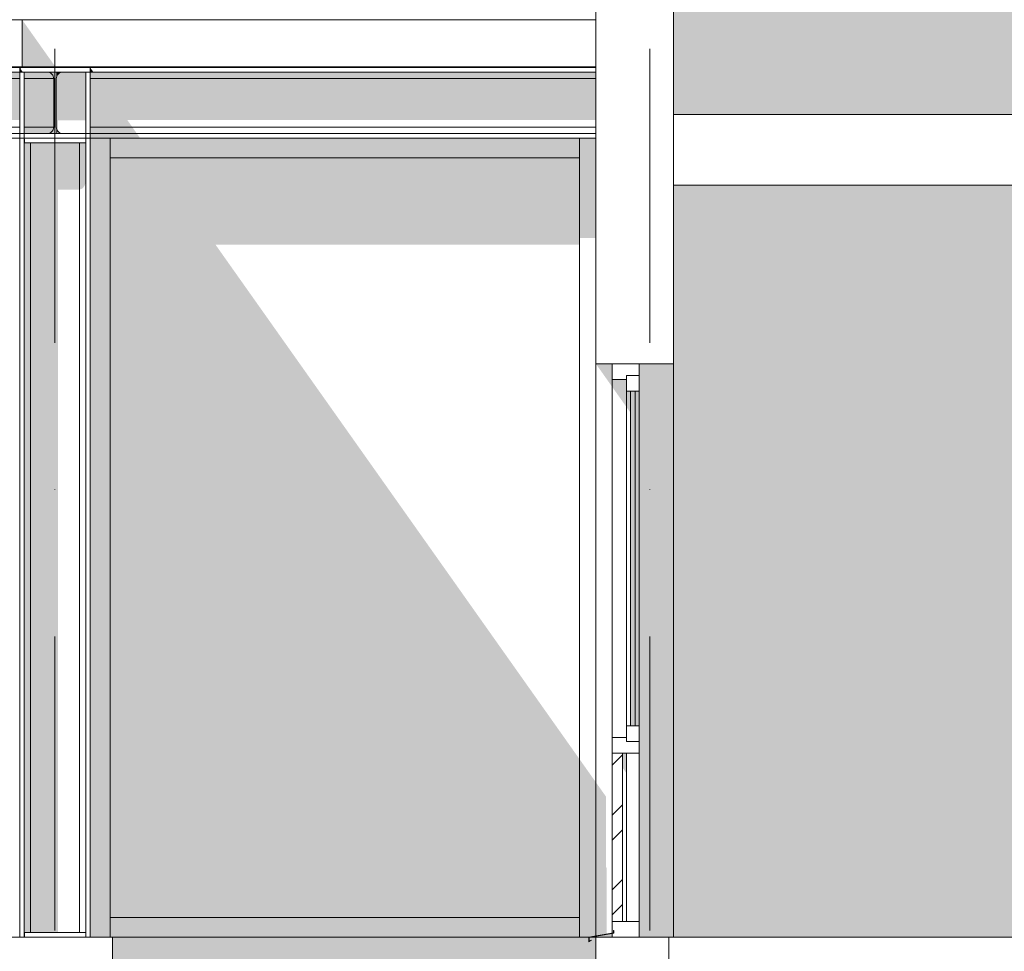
# Model space of a CAD drawing. Header units: millimetres. Extents: x -194 to 1012562, y 0 to 44349.
# Tile 18 of 97: x 53403 to 57590, y 12327 to 16291. Entities that reach past the tile are written whole.
import ezdxf
from ezdxf.enums import TextEntityAlignment as Align

# ---------------------------------------------------------------- set-up
doc = ezdxf.new("R2010")
doc.units = ezdxf.units.MM
doc.header["$MEASUREMENT"] = 0
doc.linetypes.add('streep-punt', pattern=[2500, 1250, -625, 0, -625])
for name, color, linetype in [('0 2D arcering', 7, 'Continuous'), ('21_0 NC Buitenwanden', 7, 'Continuous'), ('21_0 NC Buitenwanden 2D arcering', 7, 'Continuous'), ('21_1 C Buitenwanden', 7, 'Continuous'), ('21_1 C Buitenwanden 2D arcering', 7, 'Continuous'), ('23 Vloeren', 7, 'Continuous'), ('23 Vloeren Laagscheidingslijnen', 7, 'Continuous'), ('New_21_0 NC Buitenwanden 2D arcering', 7, 'Continuous'), ('New_21_0 NC Buitenwanden Ramen', 7, 'Continuous'), ('New_31 Kozijninvulling', 7, 'Continuous'), ('New_31 Kozijninvulling 2D arcering', 7, 'Continuous'), ('New_31 Kozijninvulling Doorsnede-arcering', 7, 'Continuous'), ('New_41 Buitenwandafw', 7, 'Continuous'), ('New_41 Buitenwandafw Doorsnede-arcering', 7, 'Continuous'), ('New_A-FLOR-____-OTLN.IFC Model', 7, 'Continuous'), ('New_A-FLOR-____-OTLN.IFC Model 2D arcering', 7, 'Continuous'), ('New_A-GLAZ-CURT-OTLN.IFC Model', 7, 'Continuous'), ('New_A-GLAZ-CURT-OTLN.IFC Model 2D arcering', 7, 'Continuous'), ('New_A-GLAZ-CWMG-OTLN.IFC Model', 7, 'Continuous'), ('New_A-GLAZ-CWMG-OTLN.IFC Model 2D arcering', 7, 'Continuous'), ('New_A-ROOF-____-OTLN.IFC Model', 7, 'Continuous'), ('New_A-ROOF-____-OTLN.IFC Model 2D arcering', 7, 'Continuous'), ('New_S-BEAM-____-OTLN.IFC Model', 7, 'Continuous'), ('New_S-BEAM-____-OTLN.IFC Model 2D arcering', 7, 'Continuous'), ('New_S-COLS-____-OTLN.IFC Model', 7, 'Continuous'), ('New_S-COLS-____-OTLN.IFC Model 2D arcering', 7, 'Continuous'), ('New_S-FSTN-____-OTLN.IFC Model', 7, 'Continuous'), ('New_S-FSTN-____-OTLN.IFC Model 2D arcering', 7, 'Continuous'), ('Stramien', 7, 'Continuous')]:
    doc.layers.add(name, color=color, linetype=linetype)
doc.styles.add('GENERATED_STYLE_1', font='arial.ttf')

# ---------------------------------------------------------------- blocks, each defined once
blk = doc.blocks.new('Section Element_23_7', base_point=(76178.8, 8236.6))
at = {"layer": '21_0 NC Buitenwanden 2D arcering', "linetype": 'Continuous', "lineweight": 0, "true_color": 0x1e2122}
for points in [[(55852.9, 14826.6), (55922.9, 14727.6), (55922.9, 14759.6), (55922.9, 14826.6)], [(55852.9, 12391.9), (55899.4, 12400.1), (55899.4, 12680.3), (55895.7, 12685.4), (55895.7, 12985.4), (55852.9, 13046)], [(55852.9, 12386.6), (55922.9, 12386.6), (55922.9, 12402.2), (55852.9, 12389.9)]]:
    blk.add_hatch(color=250, dxfattribs=at).paths.add_polyline_path(points)
at = {"layer": '21_0 NC Buitenwanden', "color": 1, "linetype": 'Continuous', "lineweight": 0}
for p, q in [((55852.9, 15786.6), (55852.9, 14826.6)), ((55852.9, 12386.6), (55852.9, 12286.6)), ((55852.9, 12286.6), (55852.9, 12286.6))]:
    blk.add_line(p, q, dxfattribs=at)
at = {"layer": '21_0 NC Buitenwanden', "color": 2, "linetype": 'Continuous', "lineweight": 0}
blk.add_line((55852.9, 12286.6), (55852.9, 12386.6), dxfattribs=at)
at = {"layer": '21_0 NC Buitenwanden', "color": 1, "linetype": 'Continuous', "lineweight": 0, "flags": 128}
for points in [[(56182.9, 15786.6), (56182.9, 15718.3), (56182.9, 15586.6), (56182.9, 14826.6)], [(56182.9, 14826.6), (56036.9, 14826.6), (55922.9, 14826.6), (55852.9, 14826.6)], [(56162.9, 12386.6), (56036.9, 12386.6), (55922.9, 12386.6), (55852.9, 12386.6)]]:
    blk.add_lwpolyline(points, dxfattribs=at)
blk = doc.blocks.new('Section Element_26_7', base_point=(76178.8, 8236.6))
at = {"layer": 'New_21_0 NC Buitenwanden 2D arcering', "linetype": 'Continuous', "lineweight": 0, "true_color": 0x1e2122}
for points in [[(55982.9, 14759.6), (55922.9, 14759.6), (55922.9, 14727.6), (55982.9, 14642.7)], [(55982.9, 14709.6), (55982.9, 14642.7), (55999.9, 14618.7), (55999.9, 13286.6), (56036.9, 13286.6), (56036.9, 14709.6)], [(55922.9, 13169.6), (55922.9, 13169.6), (55922.9, 13169.5)], [(55966.9, 13107.3), (55982.9, 13084.7), (55982.9, 13169.6), (55966.9, 13169.6)]]:
    blk.add_hatch(color=250, dxfattribs=at).paths.add_polyline_path(points)
at = {"layer": 'New_21_0 NC Buitenwanden Ramen', "color": 1, "linetype": 'Continuous', "lineweight": 0}
for p, q in [((55922.9, 14826.6), (55922.9, 14759.6)), ((55922.9, 13236.6), (55922.9, 14759.6)), ((55982.9, 14759.6), (55922.9, 14759.6)), ((56036.9, 14776.6), (55982.9, 14776.6)), ((55982.9, 14490.6), (55982.9, 14709.6)), ((56036.9, 14709.6), (55982.9, 14709.6)), ((55999.9, 14709.6), (55999.9, 13286.6)), ((56019.9, 13286.6), (56019.9, 14709.6)), ((56036.9, 14490.6), (56036.9, 14709.6)), ((55982.9, 14480.5), (55982.9, 14490.6)), ((56036.9, 14315.8), (56036.9, 14490.6)), ((55982.9, 14432), (55982.9, 14480.5)), ((55982.9, 14354.4), (55982.9, 14432)), ((55982.9, 14315.8), (55982.9, 14354.4)), ((55982.9, 14315.8), (55982.9, 14261.4)), ((56036.9, 14315.8), (56036.9, 14064.8)), ((55982.9, 14228.3), (55982.9, 14261.4)), ((55982.9, 14226.1), (55982.9, 14228.3)), ((55982.9, 14226.1), (55982.9, 14179.8)), ((55982.9, 14102.2), (55982.9, 14179.8)), ((55982.9, 14102.2), (55982.9, 14077.9)), ((55982.9, 14053.7), (55982.9, 14077.9)), ((55982.9, 13976.1), (55982.9, 14053.7)), ((56036.9, 13931.3), (56036.9, 14064.8)), ((55982.9, 13927.6), (55982.9, 13976.1)), ((55982.9, 13850), (55982.9, 13927.6)), ((56036.9, 13680.3), (56036.9, 13931.3)), ((55982.9, 13826.5), (55982.9, 13850)), ((55982.9, 13770.1), (55982.9, 13826.5)), ((55982.9, 13734.8), (55982.9, 13770.1)), ((55982.9, 13680.3), (55982.9, 13734.8)), ((55982.9, 13675.5), (55982.9, 13680.3)), ((55982.9, 13597.9), (55982.9, 13675.5)), ((56036.9, 13486.6), (56036.9, 13680.3)), ((55982.9, 13549.4), (55982.9, 13597.9)), ((55982.9, 13486.6), (55982.9, 13549.4)), ((55982.9, 13286.6), (55982.9, 13486.6)), ((56036.9, 13286.6), (56036.9, 13486.6)), ((56036.9, 13286.6), (55982.9, 13286.6)), ((55922.9, 13236.6), (55922.9, 13169.6)), ((55982.9, 13236.6), (55922.9, 13236.6)), ((56036.9, 13219.6), (55982.9, 13219.6)), ((55922.9, 12453.6), (55922.9, 13169.6)), ((55922.9, 13169.6), (55922.9, 13169.6)), ((55982.9, 13169.6), (55982.9, 12453.6)), ((55922.9, 12453.6), (55922.9, 12386.6)), ((55922.9, 12453.6), (55922.9, 12453.6))]:
    blk.add_line(p, q, dxfattribs=at)
at = {"layer": 'New_21_0 NC Buitenwanden Ramen', "color": 1, "linetype": 'Continuous', "lineweight": 0, "flags": 128}
for points in [[(56036.9, 14826.6), (56036.9, 14776.6), (56036.9, 14709.6)], [(55982.9, 14776.6), (55982.9, 14759.6), (55982.9, 14709.6)], [(55982.9, 13286.6), (55982.9, 13236.6), (55982.9, 13219.6)], [(56036.9, 13286.6), (56036.9, 13219.6), (56036.9, 13169.6), (56036.9, 12453.6), (56036.9, 12386.6)], [(56036.9, 13169.6), (55982.9, 13169.6), (55966.9, 13169.6)], [(56036.9, 12453.6), (55982.9, 12453.6), (55966.9, 12453.6)]]:
    blk.add_lwpolyline(points, dxfattribs=at)
blk = doc.blocks.new('Section Element_27_7', base_point=(76178.8, 8236.6))
at = {"layer": 'New_21_0 NC Buitenwanden Ramen', "color": 1, "linetype": 'Continuous', "lineweight": 0}
for p, q in [((55922.9, 14759.6), (55922.9, 14826.6)), ((55922.9, 13169.6), (55922.9, 13236.6)), ((55922.9, 12404.2), (55922.9, 12453.6)), ((55922.9, 12386.6), (55922.9, 12402.2))]:
    blk.add_line(p, q, dxfattribs=at)
blk = doc.blocks.new('Section Element_28_7', base_point=(76178.8, 8236.6))
at = {"layer": 'New_21_0 NC Buitenwanden Ramen', "color": 2, "linetype": 'Continuous', "lineweight": 0}
for p, q in [((55852.9, 12391.9), (55852.9, 14826.6)), ((55852.9, 12389.9), (55852.9, 12386.6))]:
    blk.add_line(p, q, dxfattribs=at)
at = {"layer": 'New_21_0 NC Buitenwanden Ramen', "color": 1, "linetype": 'Continuous', "lineweight": 0}
blk.add_line((55922.9, 12404.2), (55922.9, 12404.2), dxfattribs=at)
blk = doc.blocks.new('Section Element_30_7', base_point=(76178.8, 8236.6))
at = {"layer": '21_0 NC Buitenwanden 2D arcering', "linetype": 'Continuous', "lineweight": 0, "true_color": 0x1e2122}
for points in [[(55852.9, 18326.6), (55922.9, 18227.6), (55922.9, 18259.6), (55922.9, 18326.6)], [(55922.9, 16624.2), (55922.9, 16624.2), (55922.9, 16673.6)], [(55852.9, 16609.9), (55852.9, 16606.6), (55922.9, 16606.6), (55922.9, 16622.2)]]:
    blk.add_hatch(color=250, dxfattribs=at).paths.add_polyline_path(points)
at = {"layer": '21_0 NC Buitenwanden', "color": 2, "linetype": 'Continuous', "lineweight": 0}
for p, q in [((55852.9, 19286.6), (55852.9, 16611.9)), ((55852.9, 16609.8), (55852.9, 16290.6)), ((55852.9, 16086.6), (55852.9, 16067.6)), ((55852.9, 16067.6), (55852.9, 16064)), ((55852.9, 16064), (55852.9, 16054.1)), ((55852.9, 16054.1), (55852.9, 16040.6)), ((55852.9, 16040.6), (55852.9, 15832.6)), ((55852.9, 15832.6), (55852.9, 15819.1)), ((55852.9, 15819.1), (55852.9, 15809.2)), ((55852.9, 15809.2), (55852.9, 15805.6)), ((55852.9, 15805.6), (55852.9, 15786.6))]:
    blk.add_line(p, q, dxfattribs=at)
at = {"layer": '21_0 NC Buitenwanden', "color": 1, "linetype": 'Continuous', "lineweight": 0}
for p, q in [((55852.9, 19286.6), (55852.9, 18326.6)), ((56182.9, 19086.6), (56182.9, 18326.6)), ((55852.9, 16606.6), (55852.9, 15786.6)), ((56182.9, 16606.6), (56182.9, 15786.6)), ((56182.9, 15786.6), (56182.9, 15786.6))]:
    blk.add_line(p, q, dxfattribs=at)
at = {"layer": '21_0 NC Buitenwanden', "color": 1, "linetype": 'Continuous', "lineweight": 0, "flags": 128}
for points in [[(56182.9, 18326.6), (56036.9, 18326.6), (55922.9, 18326.6), (55852.9, 18326.6)], [(56182.9, 16606.6), (56036.9, 16606.6), (55922.9, 16606.6), (55852.9, 16606.6)]]:
    blk.add_lwpolyline(points, dxfattribs=at)
blk = doc.blocks.new('Section Element_32_7', base_point=(76178.8, 8236.6))
at = {"layer": '21_1 C Buitenwanden 2D arcering', "linetype": 'Continuous', "lineweight": 0, "true_color": 0x1e2122}
blk.add_hatch(color=250, dxfattribs=at).paths.add_polyline_path([(56182.9, 16606.6), (56182.9, 16606.6), (56182.9, 15886.6), (58322.3, 15886.6), (58322.3, 19086.6), (56182.9, 19086.6), (56182.9, 18326.6), (56182.9, 18326.6)])
blk = doc.blocks.new('Section Element_37_7', base_point=(76178.8, 8236.6))
at = {"layer": '23 Vloeren', "color": 2, "linetype": 'Continuous', "lineweight": 0}
for p, q in [((56182.9, 15886.6), (56182.9, 15586.6)), ((72733.1, 15886.6), (56182.9, 15886.6)), ((62782.9, 15586.6), (56182.9, 15586.6))]:
    blk.add_line(p, q, dxfattribs=at)
blk = doc.blocks.new('Section Element_132_7', base_point=(76178.8, 8236.6))
at = {"layer": '21_1 C Buitenwanden 2D arcering', "linetype": 'Continuous', "lineweight": 0, "true_color": 0x1e2122}
blk.add_hatch(color=250, dxfattribs=at).paths.add_polyline_path([(56036.9, 14709.6), (56036.9, 13286.6), (56036.9, 12386.6), (56182.9, 12386.6), (56182.9, 14826.6), (56036.9, 14826.6), (56036.9, 14776.6)])
at = {"layer": '21_1 C Buitenwanden', "color": 2, "linetype": 'Continuous', "lineweight": 0}
blk.add_line((56182.9, 12386.6), (56182.9, 14826.6), dxfattribs=at)
blk = doc.blocks.new('Section Element_160_7', base_point=(76178.8, 8236.6))
at = {"layer": '23 Vloeren', "color": 2, "linetype": 'Continuous', "lineweight": 0}
blk.add_line((72732.9, 12386.6), (56162.9, 12386.6), dxfattribs=at)
at = {"layer": '23 Vloeren Laagscheidingslijnen', "color": 2, "linetype": 'Continuous', "lineweight": 0, "flags": 128}
blk.add_lwpolyline([(56162.9, 12386.6), (56162.9, 12286.6), (56162.9, 12086.6)], dxfattribs=at)
blk = doc.blocks.new('Section Element_202_7', base_point=(76178.8, 8236.6))
at = {"layer": '21_1 C Buitenwanden 2D arcering', "linetype": 'Continuous', "lineweight": 0, "true_color": 0x1e2122}
blk.add_hatch(color=250, dxfattribs=at).paths.add_polyline_path([(56182.9, 12386.6), (58422.3, 12386.6), (58422.3, 15586.6), (56682.5, 15586.6), (56182.9, 15586.6), (56182.9, 14826.6), (56182.9, 14826.6)])
at = {"layer": '21_1 C Buitenwanden', "color": 2, "linetype": 'Continuous', "lineweight": 0}
blk.add_line((58422.3, 12386.6), (58422.3, 15586.6), dxfattribs=at)
blk = doc.blocks.new('Section Element_377_7', base_point=(76178.8, 8236.6))
at = {"layer": 'New_A-FLOR-____-OTLN.IFC Model 2D arcering', "linetype": 'Continuous', "lineweight": 0, "true_color": 0x1e2122}
blk.add_hatch(color=250, dxfattribs=at).paths.add_polyline_path([(55822.9, 12386.6), (53796.9, 12386.6), (53796.9, 12016.6), (55852.9, 12016.6), (55852.9, 12286.6), (55852.9, 12286.6), (55852.9, 12386.6), (55834.4, 12386.6), (55824.9, 12384.9), (55824.9, 12370.1), (55832.9, 12374.7), (55832.9, 12372.4), (55822.9, 12366.6)])
at = {"layer": 'New_A-FLOR-____-OTLN.IFC Model', "color": 1, "linetype": 'Continuous', "lineweight": 0}
for p, q in [((26652.9, 12386.6), (53796.9, 12386.6)), ((53796.9, 12386.6), (55822.9, 12386.6)), ((53796.9, 12016.6), (53796.9, 12386.6)), ((55834.4, 12386.6), (55852.9, 12386.6))]:
    blk.add_line(p, q, dxfattribs=at)
blk = doc.blocks.new('Section Element_385_7', base_point=(76178.8, 8236.6))
at = {"layer": 'New_A-GLAZ-CWMG-OTLN.IFC Model 2D arcering', "linetype": 'Continuous', "lineweight": 0, "true_color": 0x1e2122}
blk.add_hatch(color=250, dxfattribs=at).paths.add_polyline_path([(53786.9, 15702.6), (55783.9, 15702.6), (55783.9, 15786.6), (53786.9, 15786.6)])
at = {"layer": 'New_A-GLAZ-CWMG-OTLN.IFC Model', "color": 9, "linetype": 'Continuous', "lineweight": 0}
blk.add_line((55783.9, 15702.6), (53786.9, 15702.6), dxfattribs=at)
blk = doc.blocks.new('Section Element_386_7', base_point=(76178.8, 8236.6))
at = {"layer": 'New_A-GLAZ-CWMG-OTLN.IFC Model 2D arcering', "linetype": 'Continuous', "lineweight": 0, "true_color": 0x1e2122}
blk.add_hatch(color=250, dxfattribs=at).paths.add_polyline_path([(53786.9, 12386.6), (55783.9, 12386.6), (55783.9, 12470.6), (53786.9, 12470.6)])
at = {"layer": 'New_A-GLAZ-CWMG-OTLN.IFC Model', "color": 9, "linetype": 'Continuous', "lineweight": 0}
blk.add_line((53786.9, 12470.6), (55783.9, 12470.6), dxfattribs=at)
blk = doc.blocks.new('Section Element_387_7', base_point=(76178.8, 8236.6))
at = {"layer": 'New_A-GLAZ-CWMG-OTLN.IFC Model 2D arcering', "linetype": 'Continuous', "lineweight": 0, "true_color": 0x1e2122}
blk.add_hatch(color=250, dxfattribs=at).paths.add_polyline_path([(53786.9, 15786.6), (53702.9, 15786.6), (53702.9, 12386.6), (53786.9, 12386.6)])
at = {"layer": 'New_A-GLAZ-CWMG-OTLN.IFC Model', "color": 9, "linetype": 'Continuous', "lineweight": 0}
blk.add_line((53786.9, 15786.6), (53786.9, 12386.6), dxfattribs=at)
blk = doc.blocks.new('Section Element_388_7', base_point=(76178.8, 8236.6))
at = {"layer": 'New_A-GLAZ-CWMG-OTLN.IFC Model 2D arcering', "linetype": 'Continuous', "lineweight": 0, "true_color": 0x1e2122}
for points in [[(55852.9, 13046), (55783.9, 13143.6), (55783.9, 12386.6), (55822.9, 12386.6), (55852.9, 12391.9), (55852.9, 14826.6), (55852.9, 14826.6), (55852.9, 15786.6), (55783.9, 15786.6), (55783.9, 15362.3), (55852.9, 15362.3)], [(55834.4, 12386.6), (55852.9, 12386.6), (55852.9, 12389.9)]]:
    blk.add_hatch(color=250, dxfattribs=at).paths.add_polyline_path(points)
at = {"layer": 'New_A-GLAZ-CWMG-OTLN.IFC Model', "color": 9, "linetype": 'Continuous', "lineweight": 0}
blk.add_line((55783.9, 12386.6), (55783.9, 15786.6), dxfattribs=at)
blk = doc.blocks.new('Section Element_406_7', base_point=(76178.8, 8236.6))
at = {"layer": 'New_S-COLS-____-OTLN.IFC Model 2D arcering', "linetype": 'Continuous', "lineweight": 0, "true_color": 0x1e2122}
for points in [[(53421.9, 12406.6), (53425.5, 12406.6), (53425.5, 15766.6), (53421.9, 15766.6)], [(53425.5, 12406.6), (53435.4, 12406.6), (53435.4, 15766.6), (53425.5, 15766.6)], [(53435.4, 12406.6), (53448.9, 12406.6), (53448.9, 15766.6), (53435.4, 15766.6)], [(53448.9, 15766.6), (53448.9, 12406.6), (53566.4, 12406.6), (53566.4, 15567.4), (53656.9, 15567.4), (53656.9, 15766.6)], [(53670.4, 15766.6), (53656.9, 15766.6), (53656.9, 15567.4), (53670.4, 15572.5)], [(53670.4, 15572.5), (53680.2, 15586.5), (53680.2, 15766.6), (53670.4, 15766.6)], [(53680.2, 15586.5), (53683.9, 15605.6), (53683.9, 15766.6), (53680.2, 15766.6)]]:
    blk.add_hatch(color=250, dxfattribs=at).paths.add_polyline_path(points)
at = {"layer": 'New_S-COLS-____-OTLN.IFC Model', "color": 1, "linetype": 'Continuous', "lineweight": 0}
for p, q in [((53402.9, 15786.6), (53421.9, 15786.6)), ((53402.9, 12386.6), (53402.9, 15786.6)), ((53421.9, 12386.6), (53421.9, 15786.6)), ((53683.9, 15786.6), (53702.9, 15786.6)), ((53683.9, 12386.6), (53683.9, 15786.6)), ((53702.9, 12386.6), (53702.9, 15786.6)), ((53448.9, 12406.6), (53448.9, 15766.6)), ((53656.9, 12406.6), (53656.9, 15766.6))]:
    blk.add_line(p, q, dxfattribs=at)
blk = doc.blocks.new('Section Element_407_7', base_point=(76178.8, 8236.6))
at = {"layer": 'New_S-FSTN-____-OTLN.IFC Model 2D arcering', "linetype": 'Continuous', "lineweight": 0, "true_color": 0x1e2122}
for points in [[(53402.9, 16067.6), (53402.9, 16066.6), (53421.9, 16066.6), (53421.9, 16067.6)], [(53558.4, 16066.6), (53524.1, 16066.6), (53533.9, 16064), (53543.7, 16054.1), (53547.4, 16040.6), (53547.4, 15832.6), (53543.7, 15819.1), (53533.9, 15809.2), (53524.1, 15806.6), (53558.4, 15806.6), (53558.4, 15832.6), (53562, 15819.1), (53566.4, 15814.7), (53566.4, 15862.2), (53683.9, 15862.2), (53683.9, 16066.6), (53581.6, 16066.6), (53571.9, 16064), (53562, 16054.1), (53558.4, 16040.6)], [(53702.9, 16067.6), (53683.9, 16067.6), (53683.9, 16066.6), (53702.9, 16066.6)], [(53425.5, 15781.5), (53421.9, 15786.6), (53421.9, 15766.6), (53425.5, 15766.6)], [(53421.9, 12386.6), (53425.5, 12386.6), (53425.5, 12406.6), (53421.9, 12406.6)]]:
    blk.add_hatch(color=250, dxfattribs=at).paths.add_polyline_path(points)
at = {"layer": 'New_S-FSTN-____-OTLN.IFC Model', "color": 9, "linetype": 'Continuous', "lineweight": 0}
for p, q in [((53402.9, 16067.6), (53702.9, 16067.6)), ((53402.9, 16066.6), (53402.9, 16067.6)), ((53402.9, 16066.6), (53421.9, 16066.6)), ((53402.9, 16066.6), (53402.9, 15806.6)), ((53421.9, 16067.6), (53421.9, 16066.6)), ((53421.9, 16066.6), (53683.9, 16066.6)), ((53421.9, 16066.6), (53421.9, 15806.6)), ((53683.9, 16067.6), (53683.9, 16066.6)), ((53683.9, 16066.6), (53702.9, 16066.6)), ((53683.9, 16066.6), (53683.9, 15806.6)), ((53702.9, 16066.6), (53702.9, 16067.6)), ((53702.9, 16066.6), (53702.9, 15806.6)), ((53402.9, 15806.6), (53421.9, 15806.6)), ((53402.9, 15805.6), (53402.9, 15806.6)), ((53421.9, 15806.6), (53683.9, 15806.6)), ((53421.9, 15806.6), (53421.9, 15786.6)), ((53421.9, 15786.6), (53683.9, 15786.6)), ((53683.9, 15806.6), (53702.9, 15806.6)), ((53683.9, 15806.6), (53683.9, 15786.6)), ((53702.9, 15786.6), (53702.9, 15806.6)), ((53421.9, 15766.6), (53683.9, 15766.6)), ((53421.9, 12406.6), (53683.9, 12406.6))]:
    blk.add_line(p, q, dxfattribs=at)
blk = doc.blocks.new('Section Element_408_7', base_point=(76178.8, 8236.6))
at = {"layer": 'New_A-ROOF-____-OTLN.IFC Model 2D arcering', "linetype": 'Continuous', "lineweight": 0, "true_color": 0x1e2122}
for points in [[(53554.3, 16090.6), (53412.9, 16290.6), (53412.9, 16090.6)], [(55852.9, 16290.6), (55852.9, 16090.6), (55852.9, 16090.6), (55852.9, 16290.6)]]:
    blk.add_hatch(color=250, dxfattribs=at).paths.add_polyline_path(points)
at = {"layer": 'New_A-ROOF-____-OTLN.IFC Model', "color": 9, "linetype": 'Continuous', "lineweight": 0}
for p, q in [((53412.9, 16290.6), (48372.9, 16290.6)), ((53412.9, 16090.6), (53412.9, 16290.6)), ((55852.9, 16290.6), (53412.9, 16290.6)), ((48372.9, 16090.6), (53412.9, 16090.6)), ((53412.9, 16090.6), (55852.9, 16090.6))]:
    blk.add_line(p, q, dxfattribs=at)
blk = doc.blocks.new('Section Element_409_7', base_point=(76178.8, 8236.6))
at = {"layer": 'New_A-ROOF-____-OTLN.IFC Model 2D arcering', "linetype": 'Continuous', "lineweight": 0, "true_color": 0x1e2122}
for points in [[(48372.9, 16090.6), (48372.9, 16086.6), (53402.9, 16086.6), (53402.9, 16090.6)], [(53402.9, 16086.6), (55852.9, 16086.6), (55852.9, 16090.6), (53402.9, 16090.6)]]:
    blk.add_hatch(color=250, dxfattribs=at).paths.add_polyline_path(points)
at = {"layer": 'New_A-ROOF-____-OTLN.IFC Model', "color": 1, "linetype": 'Continuous', "lineweight": 0}
blk.add_line((53402.9, 16086.6), (53402.9, 16090.6), dxfattribs=at)
blk = doc.blocks.new('Section Element_424_7', base_point=(76178.8, 8236.6))
at = {"layer": 'New_S-BEAM-____-OTLN.IFC Model 2D arcering', "linetype": 'Continuous', "lineweight": 0, "true_color": 0x1e2122}
for points in [[(48091.9, 16067.6), (48353.9, 16067.6), (48353.9, 16086.6), (48091.9, 16086.6)], [(48372.9, 16086.6), (48372.9, 16067.6), (48980.3, 16067.6), (48966.8, 16086.6)], [(48346.6, 16064), (48350.2, 16064.9), (48352.9, 16067.6), (48092.8, 16067.6), (48095.5, 16064.9), (48099.1, 16064)], [(48326.9, 16054.1), (48340.4, 16057.7), (48346.6, 16064), (48099.1, 16064), (48105.4, 16057.7), (48118.9, 16054.1)], [(48372.9, 16064), (53402.9, 16064), (53402.9, 16067.6), (48372.9, 16067.6)], [(48372.9, 16064), (48372.9, 16054.1), (53402.9, 16054.1), (53402.9, 16064)], [(53402.9, 16054.1), (48372.9, 16054.1), (48372.9, 16040.6), (53402.9, 16040.6)], [(48372.9, 15832.6), (49146.4, 15832.6), (49124.8, 15863.2), (53402.9, 15863.2), (53402.9, 16040.6), (48372.9, 16040.6)], [(53421.9, 16066.6), (53421.9, 16064), (53533.9, 16064), (53524.1, 16066.6)], [(53533.9, 16064), (53421.9, 16064), (53421.9, 16054.1), (53543.7, 16054.1)], [(53543.7, 16054.1), (53421.9, 16054.1), (53421.9, 16040.6), (53547.4, 16040.6)], [(53547.4, 16040.6), (53421.9, 16040.6), (53421.9, 15832.6), (53547.4, 15832.6)], [(48372.9, 15832.6), (48372.9, 15819.1), (49156, 15819.1), (49146.4, 15832.6)], [(53421.9, 15832.6), (53421.9, 15819.1), (53543.7, 15819.1), (53547.4, 15832.6)], [(48091.9, 15786.6), (48353.9, 15786.6), (48353.9, 15805.6), (48091.9, 15805.6)], [(48352.9, 15805.6), (48350.2, 15808.2), (48346.6, 15809.2), (48099.1, 15809.2), (48095.5, 15808.2), (48092.8, 15805.6)], [(48346.6, 15809.2), (48340.4, 15815.5), (48326.9, 15819.1), (48118.9, 15819.1), (48105.4, 15815.5), (48099.1, 15809.2)], [(48372.9, 15819.1), (48372.9, 15809.2), (49163, 15809.2), (49156, 15819.1)], [(48372.9, 15809.2), (48372.9, 15805.6), (49165.5, 15805.6), (49163, 15809.2)], [(48372.9, 15786.6), (49179, 15786.6), (49165.5, 15805.6), (48372.9, 15805.6)], [(53421.9, 15819.1), (53421.9, 15809.2), (53533.9, 15809.2), (53543.7, 15819.1)], [(53421.9, 15809.2), (53421.9, 15806.6), (53524.1, 15806.6), (53533.9, 15809.2)]]:
    blk.add_hatch(color=250, dxfattribs=at).paths.add_polyline_path(points)
at = {"layer": 'New_S-BEAM-____-OTLN.IFC Model', "color": 1, "linetype": 'Continuous', "lineweight": 0}
for p, q in [((48353.9, 16086.6), (48091.9, 16086.6)), ((53402.9, 16086.6), (48372.9, 16086.6)), ((53402.9, 16067.6), (53402.9, 16086.6)), ((48353.9, 16067.6), (48091.9, 16067.6)), ((48092.8, 16067.6), (48095.5, 16064.9)), ((48099.1, 16064), (48095.5, 16064.9)), ((48099.1, 16064), (48105.4, 16057.7)), ((48105.4, 16057.7), (48118.9, 16054.1)), ((48118.9, 16054.1), (48326.9, 16054.1)), ((48326.9, 16054.1), (48340.4, 16057.7)), ((48340.4, 16057.7), (48346.6, 16064)), ((48346.6, 16064), (48350.2, 16064.9)), ((48350.2, 16064.9), (48352.9, 16067.6)), ((53402.9, 16067.6), (48372.9, 16067.6)), ((53402.9, 16040.6), (48372.9, 16040.6)), ((53547.4, 16040.6), (53421.9, 16040.6)), ((53533.9, 16064), (53524.1, 16066.6)), ((53543.7, 16054.1), (53533.9, 16064)), ((53547.4, 16040.6), (53543.7, 16054.1)), ((53547.4, 15832.6), (53547.4, 16040.6)), ((53581.6, 16066.6), (53571.9, 16064)), ((53402.9, 15832.6), (48372.9, 15832.6)), ((53547.4, 15832.6), (53421.9, 15832.6)), ((53543.7, 15819.1), (53547.4, 15832.6)), ((48353.9, 15805.6), (48091.9, 15805.6)), ((48353.9, 15786.6), (48091.9, 15786.6)), ((48095.5, 15808.2), (48092.8, 15805.6)), ((48099.1, 15809.2), (48095.5, 15808.2)), ((48105.4, 15815.5), (48099.1, 15809.2)), ((48118.9, 15819.1), (48105.4, 15815.5)), ((48326.9, 15819.1), (48118.9, 15819.1)), ((48340.4, 15815.5), (48326.9, 15819.1)), ((48346.6, 15809.2), (48340.4, 15815.5)), ((48346.6, 15809.2), (48350.2, 15808.2)), ((48352.9, 15805.6), (48350.2, 15808.2)), ((53402.9, 15805.6), (48372.9, 15805.6)), ((53402.9, 15786.6), (48372.9, 15786.6)), ((53402.9, 15786.6), (53402.9, 15805.6)), ((53524.1, 15806.6), (53533.9, 15809.2)), ((53533.9, 15809.2), (53543.7, 15819.1)), ((53571.9, 15809.2), (53581.6, 15806.6))]:
    blk.add_line(p, q, dxfattribs=at)
at = {"layer": 'New_S-BEAM-____-OTLN.IFC Model', "color": 9, "linetype": 'Continuous', "lineweight": 0}
for p, q in [((53558.4, 16040.6), (53562, 16054.1)), ((53558.4, 15832.6), (53558.4, 16040.6)), ((53571.9, 16064), (53562, 16054.1)), ((53562, 15819.1), (53558.4, 15832.6)), ((53571.9, 15809.2), (53562, 15819.1))]:
    blk.add_line(p, q, dxfattribs=at)
blk = doc.blocks.new('Section Element_426_7', base_point=(76178.8, 8236.6))
at = {"layer": 'New_S-BEAM-____-OTLN.IFC Model 2D arcering', "linetype": 'Continuous', "lineweight": 0, "true_color": 0x1e2122}
for points in [[(53402.9, 16067.6), (53416.3, 16067.6), (53406.4, 16081.5), (53410, 16086.6), (53402.9, 16086.6)], [(53558.4, 16040.6), (53562, 16054.1), (53571.9, 16064), (53581.6, 16066.6), (53558.4, 16066.6)], [(53562, 15819.1), (53558.4, 15832.6), (53558.4, 15806.6), (53562.4, 15806.6), (53562.4, 15818.7)]]:
    blk.add_hatch(color=250, dxfattribs=at).paths.add_polyline_path(points)
at = {"layer": 'New_S-BEAM-____-OTLN.IFC Model', "color": 9, "linetype": 'Continuous', "lineweight": 0}
for p, q in [((53402.9, 16086.6), (53702.9, 16086.6)), ((53702.9, 16086.6), (53702.9, 16067.6))]:
    blk.add_line(p, q, dxfattribs=at)
blk = doc.blocks.new('Section Element_427_7', base_point=(76178.8, 8236.6))
at = {"layer": 'New_S-BEAM-____-OTLN.IFC Model 2D arcering', "linetype": 'Continuous', "lineweight": 0, "true_color": 0x1e2122}
for points in [[(53702.9, 16067.6), (53716.3, 16067.6), (53702.9, 16086.6)], [(55852.9, 16086.6), (55852.9, 16067.6), (55852.9, 16067.6), (55852.9, 16086.6)], [(53702.9, 16064), (55852.9, 16064), (55852.9, 16067.6), (53702.9, 16067.6)], [(53702.9, 16054.1), (55852.9, 16054.1), (55852.9, 16064), (53702.9, 16064)], [(53702.9, 16054.1), (53702.9, 16040.6), (55852.9, 16040.6), (55852.9, 16054.1)], [(53702.9, 16040.6), (53702.9, 15832.6), (53882.5, 15832.6), (53860.8, 15863.2), (55852.9, 15863.2), (55852.9, 15832.6), (55852.9, 15832.6), (55852.9, 16040.6)], [(53702.9, 15832.6), (53702.9, 15819.1), (53892, 15819.1), (53882.5, 15832.6)], [(55852.9, 15832.6), (55852.9, 15832.6), (55852.9, 15819.1), (55852.9, 15819.1)], [(53702.9, 15819.1), (53702.9, 15809.2), (53899, 15809.2), (53892, 15819.1)], [(53702.9, 15809.2), (53702.9, 15805.6), (53901.6, 15805.6), (53899, 15809.2)], [(53702.9, 15805.6), (53702.9, 15786.6), (53915, 15786.6), (53901.6, 15805.6)], [(55852.9, 15819.1), (55852.9, 15819.1), (55852.9, 15809.2), (55852.9, 15809.2)], [(55852.9, 15809.2), (55852.9, 15805.6), (55852.9, 15805.6), (55852.9, 15809.2)], [(55852.9, 15805.6), (55852.9, 15805.6), (55852.9, 15786.6), (55852.9, 15786.6)]]:
    blk.add_hatch(color=250, dxfattribs=at).paths.add_polyline_path(points)
at = {"layer": 'New_S-BEAM-____-OTLN.IFC Model', "color": 1, "linetype": 'Continuous', "lineweight": 0}
for p, q in [((55852.9, 16086.6), (53702.9, 16086.6)), ((55852.9, 16067.6), (53702.9, 16067.6)), ((55852.9, 16040.6), (53702.9, 16040.6)), ((55852.9, 15832.6), (53702.9, 15832.6)), ((55852.9, 15805.6), (53702.9, 15805.6)), ((55852.9, 15786.6), (53702.9, 15786.6))]:
    blk.add_line(p, q, dxfattribs=at)
blk = doc.blocks.new('Section Element_451_7', base_point=(76178.8, 8236.6))
at = {"layer": 'New_A-GLAZ-CURT-OTLN.IFC Model 2D arcering', "linetype": 'Continuous', "lineweight": 0, "true_color": 0x1e2122}
blk.add_hatch(color=250, dxfattribs=at).paths.add_polyline_path([(53786.9, 12470.6), (55783.9, 12470.6), (55783.9, 13143.6), (54235.5, 15333.3), (55783.9, 15333.3), (55783.9, 15702.6), (53786.9, 15702.6)])
blk = doc.blocks.new('Section Element_677_7', base_point=(76178.8, 8236.6))
at = {"layer": 'New_31 Kozijninvulling Doorsnede-arcering', "linetype": 'Continuous', "lineweight": 0, "true_color": 0x000000}
h = blk.add_hatch(dxfattribs=at)
h.set_pattern_fill('515_Staal_0007', color=18, style=0, pattern_type=2)
h.set_pattern_definition([(45, (76178.77, 8236.6), (-159.099, 159.099), []), (45, (76125.73, 8289.62), (-159.099, 159.099), [])])
h.paths.add_polyline_path([(55922.9, 12453.6), (55966.9, 12453.6), (55966.9, 13169.6), (55922.9, 13169.6)])
at = {"layer": 'New_31 Kozijninvulling', "color": 3, "linetype": 'Continuous', "lineweight": 0}
for p, q in [((55922.9, 13169.6), (55922.9, 12453.6)), ((55966.9, 13169.6), (55922.9, 13169.6)), ((55966.9, 13169.6), (55966.9, 12453.6)), ((55966.9, 12453.6), (55922.9, 12453.6))]:
    blk.add_line(p, q, dxfattribs=at)
blk = doc.blocks.new('Section Element_678_7', base_point=(76178.8, 8236.6))
at = {"layer": 'New_31 Kozijninvulling 2D arcering', "linetype": 'Continuous', "lineweight": 0, "true_color": 0x1e2122}
for points in [[(55922.9, 14826.6), (55922.9, 14826.6), (55922.9, 14759.6), (55922.9, 14759.6)], [(55922.9, 12386.6), (55922.9, 12386.6), (55922.9, 12402.2), (55922.9, 12402.2)]]:
    blk.add_hatch(color=250, dxfattribs=at).paths.add_polyline_path(points)
blk = doc.blocks.new('Section Element_684_7', base_point=(76178.8, 8236.6))
at = {"layer": 'New_41 Buitenwandafw Doorsnede-arcering', "linetype": 'Continuous', "lineweight": 0, "true_color": 0x000000}
h = blk.add_hatch(dxfattribs=at)
h.set_pattern_fill('505_Aluminium_0007', color=18, style=0, pattern_type=2)
h.set_pattern_definition([(135, (76178.77, 8236.6), (176.7767, 176.7767), []), (135, (76143.4, 8201.24), (176.7767, 176.7767), []), (135, (76108.06, 8165.88), (176.7767, 176.7767), [])])
h.paths.add_polyline_path([(55824.9, 12370.1), (55824.9, 12384.9), (55929.9, 12403.4), (55929.9, 12415.1), (55927.9, 12415.1), (55927.9, 12405.1), (55822.9, 12386.6), (55822.9, 12366.6), (55832.9, 12372.4), (55832.9, 12374.7)])
at = {"layer": 'New_41 Buitenwandafw', "color": 1, "linetype": 'Continuous', "lineweight": 0}
for p, q in [((55927.9, 12405.1), (55822.9, 12386.6)), ((55929.9, 12403.4), (55824.9, 12384.9)), ((55927.9, 12415.1), (55927.9, 12405.1)), ((55929.9, 12415.1), (55927.9, 12415.1)), ((55929.9, 12415.1), (55929.9, 12403.4)), ((55822.9, 12386.6), (55822.9, 12386.6)), ((55822.9, 12386.6), (55822.9, 12366.6)), ((55832.9, 12372.4), (55822.9, 12366.6)), ((55824.9, 12384.9), (55824.9, 12370.1)), ((55832.9, 12374.7), (55824.9, 12370.1)), ((55832.9, 12374.7), (55832.9, 12372.4))]:
    blk.add_line(p, q, dxfattribs=at)
blk = doc.blocks.new('Standard grid marker[7]_7', base_point=(53552.9, 34666.6))
at = {"layer": 'Stramien', "color": 1, "linetype": 'streep-punt', "lineweight": 0}
blk.add_line((53552.9, 33666.6), (53552.9, 4836.6), dxfattribs=at)
at = {"layer": 'Stramien', "color": 2, "lineweight": 0, "style": 'GENERATED_STYLE_1'}
blk.add_attdef('AC_MarkerText_1', text='', height=350, rotation=360, dxfattribs=at).set_placement((53552.9, 3511.6), align=Align.TOP_CENTER)
blk = doc.blocks.new('Standard grid marker[8]_7', base_point=(56082.9, 34666.6))
at = {"layer": 'Stramien', "color": 1, "linetype": 'streep-punt', "lineweight": 0}
blk.add_line((56082.9, 33666.6), (56082.9, 4836.6), dxfattribs=at)
at = {"layer": 'Stramien', "color": 2, "lineweight": 0, "style": 'GENERATED_STYLE_1'}
blk.add_attdef('AC_MarkerText_1', text='', height=350, rotation=360, dxfattribs=at).set_placement((56082.9, 3511.6), align=Align.TOP_CENTER)

msp = doc.modelspace()

# ---------------------------------------------------------------- hatches: boundary and pattern name
at = {"layer": '0 2D arcering', "linetype": 'Continuous', "lineweight": 0, "true_color": 0x686b6c}
msp.add_hatch(color=251, dxfattribs=at).paths.add_polyline_path([(55852.7, 12032.7), (55852.9, 9099.9), (55852.9, 16664)])

# ---------------------------------------------------------------- block references
at = {"layer": '21_0 NC Buitenwanden', "lineweight": 0}
for name in ['Section Element_30_7', 'Section Element_23_7']:
    msp.add_blockref(name, (76178.8, 8236.6), dxfattribs=at)
at = {"layer": '21_1 C Buitenwanden', "lineweight": 0}
for name in ['Section Element_32_7', 'Section Element_202_7', 'Section Element_132_7']:
    msp.add_blockref(name, (76178.8, 8236.6), dxfattribs=at)
at = {"layer": '23 Vloeren', "lineweight": 0}
for name in ['Section Element_37_7', 'Section Element_160_7']:
    msp.add_blockref(name, (76178.8, 8236.6), dxfattribs=at)
at = {"layer": 'New_21_0 NC Buitenwanden Ramen', "lineweight": 0}
for name in ['Section Element_28_7', 'Section Element_26_7', 'Section Element_27_7']:
    msp.add_blockref(name, (76178.8, 8236.6), dxfattribs=at)
at = {"layer": 'New_31 Kozijninvulling', "lineweight": 0}
for name in ['Section Element_678_7', 'Section Element_677_7']:
    msp.add_blockref(name, (76178.8, 8236.6), dxfattribs=at)
at = {"layer": 'New_41 Buitenwandafw', "lineweight": 0}
msp.add_blockref('Section Element_684_7', (76178.8, 8236.6), dxfattribs=at)
at = {"layer": 'New_A-FLOR-____-OTLN.IFC Model', "lineweight": 0}
msp.add_blockref('Section Element_377_7', (76178.8, 8236.6), dxfattribs=at)
at = {"layer": 'New_A-GLAZ-CURT-OTLN.IFC Model', "lineweight": 0}
msp.add_blockref('Section Element_451_7', (76178.8, 8236.6), dxfattribs=at)
at = {"layer": 'New_A-GLAZ-CWMG-OTLN.IFC Model', "lineweight": 0}
for name in ['Section Element_387_7', 'Section Element_385_7', 'Section Element_388_7', 'Section Element_386_7']:
    msp.add_blockref(name, (76178.8, 8236.6), dxfattribs=at)
at = {"layer": 'New_A-ROOF-____-OTLN.IFC Model', "lineweight": 0}
for name in ['Section Element_408_7', 'Section Element_409_7']:
    msp.add_blockref(name, (76178.8, 8236.6), dxfattribs=at)
at = {"layer": 'New_S-BEAM-____-OTLN.IFC Model', "lineweight": 0}
for name in ['Section Element_424_7', 'Section Element_426_7', 'Section Element_427_7']:
    msp.add_blockref(name, (76178.8, 8236.6), dxfattribs=at)
at = {"layer": 'New_S-COLS-____-OTLN.IFC Model', "lineweight": 0}
msp.add_blockref('Section Element_406_7', (76178.8, 8236.6), dxfattribs=at)
at = {"layer": 'New_S-FSTN-____-OTLN.IFC Model', "lineweight": 0}
msp.add_blockref('Section Element_407_7', (76178.8, 8236.6), dxfattribs=at)
at = {"layer": 'Stramien', "color": 1, "linetype": 'Continuous', "lineweight": 0}
for name, p in [('Standard grid marker[7]_7', (53552.9, 34666.6)), ('Standard grid marker[8]_7', (56082.9, 34666.6))]:
    msp.add_blockref(name, p, dxfattribs=at)

doc.saveas('drawing.dxf')
